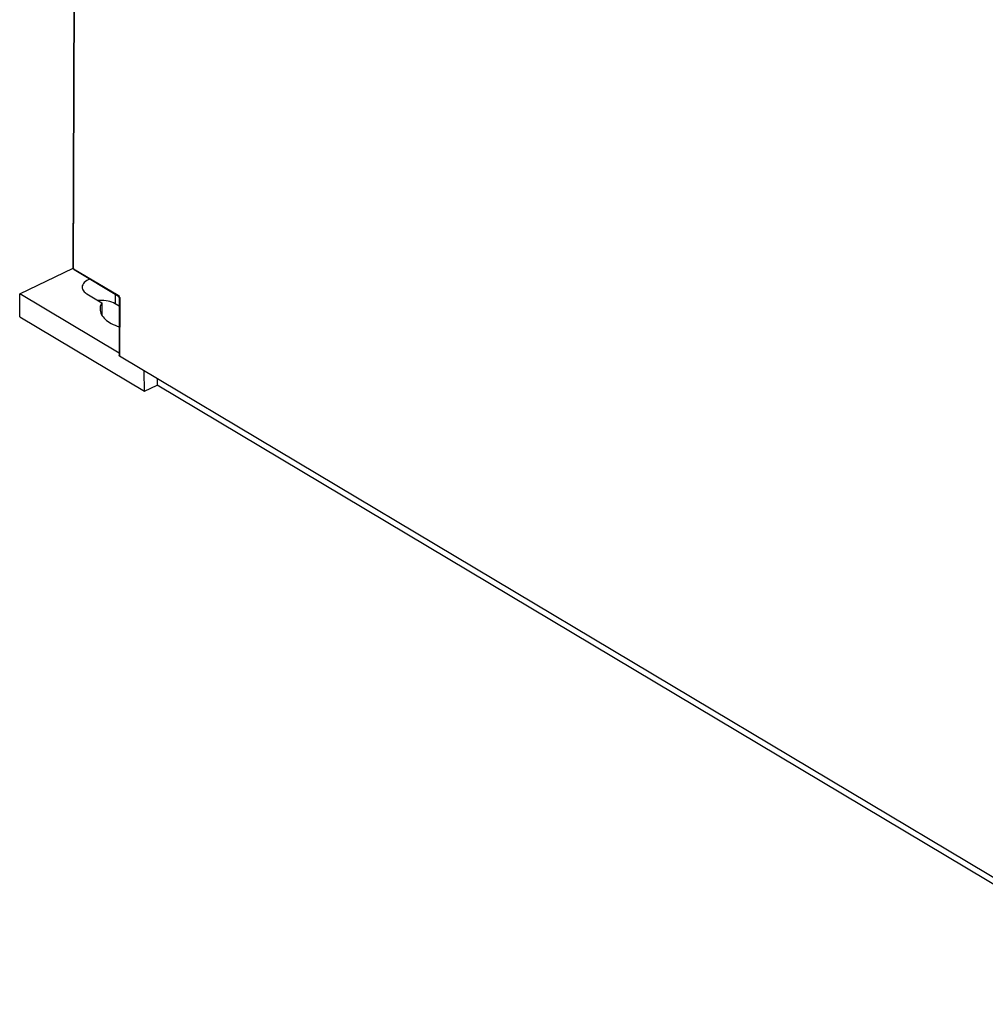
# Model space of a CAD drawing. Header units: millimetres. Extents: x 0 to 1188, y 0 to 840.
# Tile 21 of 41: x 1013 to 1069, y 154 to 211. Entities that reach past the tile are written whole.
import ezdxf

# ---------------------------------------------------------------- set-up
doc = ezdxf.new("R2010")
doc.units = ezdxf.units.MM
doc.header["$LTSCALE"] = 65.34
doc.layers.get('0').update_dxf_attribs({"linetype": 'CONTINUOUS'})
doc.layers.add('DATUM_AXIS', color=7, linetype='CONTINUOUS')
doc.layers.add('ROUNDS', color=7, linetype='CONTINUOUS')

msp = doc.modelspace()

# ---------------------------------------------------------------- linework, layer by layer
at = {"color": 7, "linetype": 'CONTINUOUS'}
for p, q in [((1013.002, 195.358), (1016.103, 196.828)), ((1013.018, 194.013), (1013.002, 195.358)), ((1018.756, 191.924), (1013.002, 195.358)), ((1020.225, 189.712), (1020.212, 190.883)), ((1020.951, 190.442), (1020.949, 190.056))]:
    msp.add_line(p, q, dxfattribs=at)
for points, knots in [([(1017.652, 194.469), (1017.651, 194.364), (1017.712, 194.137), (1017.953, 193.849), (1018.314, 193.609), (1018.603, 193.495), (1018.761, 193.447)], [0, 0, 0, 0, 0.196294, 0.421611, 0.689782, 1, 1, 1, 1]), ([(1017.761, 194.831), (1017.743, 194.803), (1017.683, 194.691), (1017.652, 194.563), (1017.652, 194.469)], [0, 0, 0, 0, 0.263315, 1, 1, 1, 1])]:
    msp.add_open_spline(points, degree=3, knots=knots, dxfattribs=at)
at = {"layer": 'DATUM_AXIS', "color": 7, "linetype": 'CONTINUOUS'}
for p, q in [((1016.897, 195.347), (1017.761, 194.831)), ((1017.761, 194.831), (1017.758, 194.108)), ((1018.766, 194.629), (1018.53, 194.769)), ((1013.018, 194.013), (1020.225, 189.712)), ((1020.225, 189.712), (1020.949, 190.056)), ((1079.213, 155.291), (1020.949, 190.056))]:
    msp.add_line(p, q, dxfattribs=at)
at = {"layer": 'DATUM_AXIS', "color": 9, "linetype": 'CONTINUOUS'}
msp.add_line((1018.532, 195.327), (1018.53, 194.769), dxfattribs=at)
at = {"layer": 'DATUM_AXIS', "color": 7, "linetype": 'CONTINUOUS'}
msp.add_arc((1017.704, 192.932), 2.034, 92.1707, 94.4888, dxfattribs=at)
for points, knots in [([(1017.059, 196.207), (1016.94, 196.16), (1016.735, 196.053), (1016.616, 195.835), (1016.616, 195.739)], [0, 0, 0, 0, 0.572925, 1, 1, 1, 1]), ([(1016.616, 195.739), (1016.616, 195.665), (1016.682, 195.499), (1016.817, 195.394), (1016.897, 195.347)], [0, 0, 0, 0, 0.444709, 1, 1, 1, 1]), ([(1018.53, 194.769), (1018.405, 194.844), (1018.105, 194.947), (1017.792, 194.971), (1017.627, 194.965)], [0, 0, 0, 0, 0.46867, 1, 1, 1, 1])]:
    msp.add_open_spline(points, degree=3, knots=knots, dxfattribs=at)
at = {"layer": 'ROUNDS', "color": 7, "linetype": 'CONTINUOUS'}
for p, q in [((1016.099, 196.837), (1016.322, 256.558)), ((1016.148, 196.75), (1018.724, 195.213)), ((1018.768, 195.125), (1018.755, 191.773)), ((1081.648, 154.226), (1018.781, 191.737))]:
    msp.add_line(p, q, dxfattribs=at)
at = {"layer": 'ROUNDS', "color": 9, "linetype": 'CONTINUOUS'}
for p, q in [((1016.124, 196.801), (1016.348, 256.522)), ((1016.124, 196.801), (1018.7, 195.264)), ((1018.793, 195.089), (1018.781, 191.737))]:
    msp.add_line(p, q, dxfattribs=at)
at = {"layer": 'ROUNDS', "color": 7, "linetype": 'CONTINUOUS'}
msp.add_arc((1016.199, 196.836), 0.101, 179.7898, 186.0032, dxfattribs=at)
at = {"layer": 'ROUNDS', "color": 9, "linetype": 'CONTINUOUS'}
msp.add_arc((1018.633, 195.09), 0.161, 359.852, 4.4979, dxfattribs=at)
for points, knots in [([(1016.099, 196.837), (1016.099, 196.826), (1016.108, 196.811), (1016.12, 196.803), (1016.124, 196.801)], [0, 0, 0, 0, 0.701436, 1, 1, 1, 1]), ([(1018.7, 195.264), (1018.709, 195.259), (1018.745, 195.23), (1018.769, 195.189), (1018.781, 195.156)], [0, 0, 0, 0, 0.223755, 1, 1, 1, 1]), ([(1018.7, 195.264), (1018.7, 195.258), (1018.702, 195.239), (1018.712, 195.22), (1018.724, 195.213)], [0, 0, 0, 0, 0.288933, 1, 1, 1, 1]), ([(1018.793, 195.089), (1018.79, 195.092), (1018.777, 195.1), (1018.768, 195.115), (1018.768, 195.125)], [0, 0, 0, 0, 0.298567, 1, 1, 1, 1])]:
    msp.add_open_spline(points, degree=3, knots=knots, dxfattribs=at)
at = {"layer": 'ROUNDS', "color": 7, "linetype": 'CONTINUOUS'}
for points in [[(1016.148, 196.75), (1016.122, 196.766), (1016.102, 196.796), (1016.099, 196.826)], [(1018.768, 195.125), (1018.768, 195.132), (1018.767, 195.138), (1018.765, 195.145)]]:
    msp.add_open_spline(points, degree=3, dxfattribs=at)
at = {"layer": 'ROUNDS', "color": 9, "linetype": 'CONTINUOUS'}
for points in [[(1016.124, 196.801), (1016.124, 196.794), (1016.125, 196.787), (1016.127, 196.78)], [(1016.127, 196.78), (1016.13, 196.768), (1016.137, 196.756), (1016.148, 196.75)], [(1018.781, 195.156), (1018.787, 195.139), (1018.791, 195.121), (1018.793, 195.102)]]:
    msp.add_open_spline(points, degree=3, dxfattribs=at)
at = {"layer": 'ROUNDS', "color": 7, "linetype": 'CONTINUOUS'}
for points, knots in [([(1018.765, 195.145), (1018.764, 195.152), (1018.755, 195.177), (1018.741, 195.201), (1018.725, 195.212)], [0, 0, 0, 0, 0.285843, 1, 1, 1, 1]), ([(1018.781, 191.737), (1018.777, 191.739), (1018.765, 191.748), (1018.755, 191.762), (1018.755, 191.773)], [0, 0, 0, 0, 0.298622, 1, 1, 1, 1])]:
    msp.add_open_spline(points, degree=3, knots=knots, dxfattribs=at)

doc.saveas('drawing.dxf')
